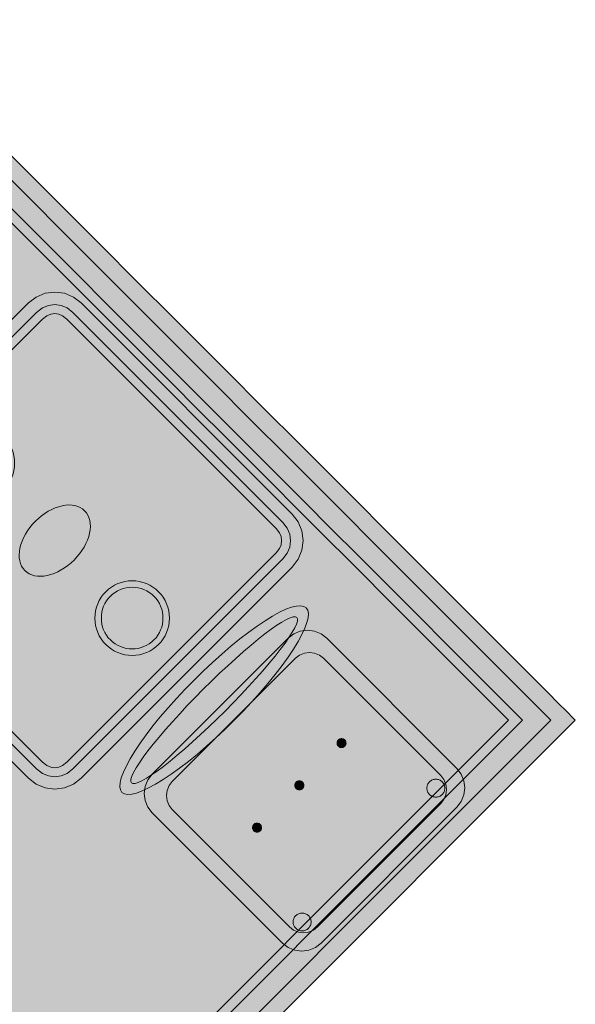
# Model space of a CAD drawing. Header units: metres. Extents: x 2172.2 to 2210.6, y 415.3 to 458.1.
# Tile 135 of 168: x 2186.2 to 2187.3, y 448 to 450. Entities that reach past the tile are written whole.
import ezdxf

# ---------------------------------------------------------------- set-up
doc = ezdxf.new("R2010")
doc.units = ezdxf.units.M
for name, color, linetype, lineweight in [('NC_N1_CHAIRS', 7, 'CONTINUOUS', 13), ('NC_N1_FLOOR_DECOR', 32, 'CONTINUOUS', 13), ('NC_N1_TABLES', 7, 'CONTINUOUS', 13)]:
    doc.layers.add(name, color=color, linetype=linetype, lineweight=lineweight)

# ---------------------------------------------------------------- blocks, each defined once
blk = doc.blocks.new('NC_N1_MIXED_FLOOR_BAY_05')
at = {"true_color": 0xeff0ee}
h = blk.add_hatch(color=256, dxfattribs=at)
h.dxf.hatch_style = 1
h.paths.add_polyline_path([(-4.0811, 15.9515), (-4.06, 15.9304), (-4.0516, 15.922), (-4.022, 15.8924), (-4.0136, 15.884), (-3.9738, 15.8442), (-3.9298, 15.8002), (-3.8668, 15.7372), (-3.8228, 15.6932), (-3.7206, 15.591), (-3.6766, 15.547), (-3.6136, 15.484), (-3.5696, 15.44), (-3.4674, 15.3378), (-3.4234, 15.2938), (-3.3604, 15.2308), (-3.3164, 15.1868), (-3.2143, 15.0847), (-3.1703, 15.0406), (-3.1073, 14.9776), (-3.0633, 14.9336), (-2.9611, 14.8315), (-2.9171, 14.7875), (-2.8541, 14.7245), (-2.8101, 14.6805), (-2.7421, 14.6125), (-2.7337, 14.6041), (-2.7041, 14.5745), (-2.6957, 14.5661), (-2.6746, 14.545), (-4.5979, 12.6217), (-6.0044, 14.0282)])
at = {"color": 0, "linetype": 'CONTINUOUS', "lineweight": -2, "true_color": 0xa5b2b8}
blk.add_lwpolyline([(-3.8228, 15.6932), (-3.7206, 15.591), (-3.6766, 15.547), (-3.6136, 15.484), (-3.5696, 15.44), (-3.4674, 15.3378), (-3.4234, 15.2938), (-3.3604, 15.2308), (-3.3164, 15.1868), (-3.2143, 15.0847), (-3.1703, 15.0406), (-3.1073, 14.9776), (-3.0633, 14.9336), (-2.9611, 14.8315), (-2.9171, 14.7875), (-2.8541, 14.7245), (-2.8101, 14.6805), (-2.7421, 14.6125), (-2.7337, 14.6041), (-2.7041, 14.5745), (-2.6957, 14.5661), (-2.6746, 14.545), (-4.5979, 12.6217)], dxfattribs=at)
at = {"color": 0, "linetype": 'CONTINUOUS', "lineweight": -2, "true_color": 0xa38246}
blk.add_lwpolyline([(-3.8475, 15.6684), (-3.7014, 15.5222), (-3.6383, 15.4592), (-3.5943, 15.4152), (-3.4922, 15.3131), (-3.4482, 15.2691), (-3.3852, 15.2061), (-3.3412, 15.1621), (-3.239, 15.0599), (-3.195, 15.0159), (-3.132, 14.9529), (-3.088, 14.9089), (-2.9858, 14.8067), (-2.8788, 14.6997), (-2.8348, 14.6557), (-2.7669, 14.5878), (-2.7584, 14.5793), (-2.7241, 14.545), (-4.5979, 12.6712)], dxfattribs=at)
at = {"color": 0, "linetype": 'CONTINUOUS', "lineweight": -2, "true_color": 0x778fa0}
blk.add_lwpolyline([(-3.8758, 15.6401), (-3.7296, 15.494), (-3.6666, 15.431), (-3.6226, 15.387), (-3.5205, 15.2848), (-3.4765, 15.2408), (-3.4135, 15.1778), (-3.3695, 15.1338), (-3.2673, 15.0316), (-3.2233, 14.9876), (-3.1603, 14.9246), (-3.1163, 14.8806), (-3.0141, 14.7784), (-2.9071, 14.6714), (-2.8631, 14.6274), (-2.7952, 14.5595), (-2.7867, 14.551), (-2.7807, 14.545), (-4.5979, 12.7277)], dxfattribs=at)
at = {"color": 0, "linetype": 'CONTINUOUS', "lineweight": -2, "true_color": 0xa38246}
blk.add_lwpolyline([(-4.0811, 15.8172), (-4.0808, 15.8168), (-4.041, 15.777), (-3.997, 15.733), (-3.9339, 15.67), (-3.8899, 15.626), (-3.7438, 15.4798), (-3.6808, 15.4168), (-3.6368, 15.3728), (-3.5346, 15.2706), (-3.4906, 15.2266), (-3.4276, 15.1636), (-3.3836, 15.1196), (-3.2814, 15.0175), (-3.2374, 14.9735), (-3.1744, 14.9105), (-3.1304, 14.8665), (-3.0283, 14.7643), (-2.9213, 14.6573), (-2.8773, 14.6133), (-2.8093, 14.5453), (-2.809, 14.545), (-4.5979, 12.756), (-5.8701, 14.0282)], close=True, dxfattribs=at)
blk = doc.blocks.new('NC_N1_DINING_TWO_SQUARE')
at = {"true_color": 0xf6f5ef}
h = blk.add_hatch(color=256, dxfattribs=at)
h.dxf.hatch_style = 1
h.paths.add_polyline_path([(0.3, -0.375), (-0.3, -0.375), (-0.3194, -0.3724), (-0.3375, -0.365), (-0.353, -0.353), (-0.365, -0.3375), (-0.3724, -0.3194), (-0.375, -0.3), (-0.375, 0.3), (-0.3724, 0.3194), (-0.365, 0.3375), (-0.353, 0.353), (-0.3375, 0.365), (-0.3194, 0.3724), (-0.3, 0.375), (0.3, 0.375), (0.3194, 0.3724), (0.3375, 0.365), (0.353, 0.353), (0.365, 0.3375), (0.3724, 0.3194), (0.375, 0.3), (0.375, -0.3), (0.3724, -0.3194), (0.365, -0.3375), (0.353, -0.353), (0.3375, -0.365), (0.3194, -0.3724)])
at = {"color": 0, "linetype": 'CONTINUOUS', "lineweight": -2, "true_color": 0x2d3540}
blk.add_lwpolyline([(0.3, -0.375), (-0.3, -0.375), (-0.3194, -0.3724), (-0.3375, -0.365), (-0.353, -0.353), (-0.365, -0.3375), (-0.3724, -0.3194), (-0.375, -0.3), (-0.375, 0.3), (-0.3724, 0.3194), (-0.365, 0.3375), (-0.353, 0.353), (-0.3375, 0.365), (-0.3194, 0.3724), (-0.3, 0.375), (0.3, 0.375), (0.3194, 0.3724), (0.3375, 0.365), (0.353, 0.353), (0.365, 0.3375), (0.3724, 0.3194), (0.375, 0.3), (0.375, -0.3), (0.3724, -0.3194), (0.365, -0.3375), (0.353, -0.353), (0.3375, -0.365), (0.3194, -0.3724)], close=True, dxfattribs=at)
at = {"color": 0, "linetype": 'CONTINUOUS', "lineweight": -2, "true_color": 0xa38246}
for points in [[(0.2984, -0.35), (-0.2984, -0.35), (-0.3129, -0.3481), (-0.3249, -0.3431), (-0.3352, -0.3352), (-0.3431, -0.3249), (-0.3481, -0.3129), (-0.35, -0.2984), (-0.35, 0.2984), (-0.3481, 0.3129), (-0.3431, 0.3249), (-0.3352, 0.3352), (-0.3249, 0.3431), (-0.3129, 0.3481), (-0.2984, 0.35), (0.2984, 0.35), (0.3129, 0.3481), (0.3249, 0.3431), (0.3352, 0.3352), (0.3431, 0.3249), (0.3481, 0.3129), (0.35, 0.2984), (0.35, -0.2984), (0.3481, -0.3129), (0.3431, -0.3249), (0.3352, -0.3352), (0.3249, -0.3431), (0.3129, -0.3481)], [(0.2972, -0.332), (-0.2972, -0.332), (-0.3082, -0.3306), (-0.3158, -0.3274), (-0.3224, -0.3224), (-0.3274, -0.3158), (-0.3306, -0.3082), (-0.332, -0.2972), (-0.332, 0.2972), (-0.3306, 0.3082), (-0.3274, 0.3158), (-0.3224, 0.3224), (-0.3158, 0.3274), (-0.3082, 0.3306), (-0.2972, 0.332), (0.2972, 0.332), (0.3082, 0.3306), (0.3158, 0.3274), (0.3224, 0.3224), (0.3274, 0.3158), (0.3306, 0.3082), (0.332, 0.2972), (0.332, -0.2972), (0.3306, -0.3082), (0.3274, -0.3158), (0.3224, -0.3224), (0.3158, -0.3274), (0.3082, -0.3306)], [(0.062, 0.22), (0.0617, 0.2139), (0.0608, 0.2079), (0.0593, 0.202), (0.0573, 0.1963), (0.0547, 0.1908), (0.0516, 0.1856), (0.0479, 0.1807), (0.0438, 0.1762), (0.0393, 0.1721), (0.0344, 0.1684), (0.0292, 0.1653), (0.0237, 0.1627), (0.018, 0.1607), (0.0121, 0.1592), (0.0061, 0.1583), (0, 0.158), (-0.0061, 0.1583), (-0.0121, 0.1592), (-0.018, 0.1607), (-0.0237, 0.1627), (-0.0292, 0.1653), (-0.0344, 0.1684), (-0.0393, 0.1721), (-0.0438, 0.1762), (-0.0479, 0.1807), (-0.0516, 0.1856), (-0.0547, 0.1908), (-0.0573, 0.1963), (-0.0593, 0.202), (-0.0608, 0.2079), (-0.0617, 0.2139), (-0.062, 0.22), (-0.0617, 0.2261), (-0.0608, 0.2321), (-0.0593, 0.238), (-0.0573, 0.2437), (-0.0547, 0.2492), (-0.0516, 0.2544), (-0.0479, 0.2593), (-0.0438, 0.2638), (-0.0393, 0.2679), (-0.0344, 0.2716), (-0.0292, 0.2747), (-0.0237, 0.2773), (-0.018, 0.2793), (-0.0121, 0.2808), (-0.0061, 0.2817), (0, 0.282), (0.0061, 0.2817), (0.0121, 0.2808), (0.018, 0.2793), (0.0237, 0.2773), (0.0292, 0.2747), (0.0344, 0.2716), (0.0393, 0.2679), (0.0438, 0.2638), (0.0479, 0.2593), (0.0516, 0.2544), (0.0547, 0.2492), (0.0573, 0.2437), (0.0593, 0.238), (0.0608, 0.2321), (0.0617, 0.2261)], [(0.085, 0), (0.0846, 0.0054), (0.0834, 0.0107), (0.0813, 0.016), (0.0785, 0.021), (0.075, 0.0259), (0.0707, 0.0306), (0.0657, 0.0349), (0.0601, 0.0389), (0.0539, 0.0425), (0.0472, 0.0457), (0.0401, 0.0485), (0.0325, 0.0508), (0.0247, 0.0526), (0.0166, 0.0539), (0.0083, 0.0547), (0, 0.055), (-0.0083, 0.0547), (-0.0166, 0.0539), (-0.0247, 0.0526), (-0.0325, 0.0508), (-0.0401, 0.0485), (-0.0472, 0.0457), (-0.0539, 0.0425), (-0.0601, 0.0389), (-0.0657, 0.0349), (-0.0707, 0.0306), (-0.075, 0.0259), (-0.0785, 0.021), (-0.0813, 0.016), (-0.0834, 0.0107), (-0.0846, 0.0054), (-0.085, 0), (-0.0846, -0.0054), (-0.0834, -0.0107), (-0.0813, -0.016), (-0.0785, -0.021), (-0.075, -0.0259), (-0.0707, -0.0306), (-0.0657, -0.0349), (-0.0601, -0.0389), (-0.0539, -0.0425), (-0.0472, -0.0457), (-0.0401, -0.0485), (-0.0325, -0.0508), (-0.0247, -0.0526), (-0.0166, -0.0539), (-0.0083, -0.0547), (0, -0.055), (0.0083, -0.0547), (0.0166, -0.0539), (0.0247, -0.0526), (0.0325, -0.0508), (0.0401, -0.0485), (0.0472, -0.0457), (0.0539, -0.0425), (0.0601, -0.0389), (0.0657, -0.0349), (0.0707, -0.0306), (0.075, -0.0259), (0.0785, -0.021), (0.0813, -0.016), (0.0834, -0.0107), (0.0846, -0.0054)], [(0.062, -0.22), (0.0617, -0.2261), (0.0608, -0.2321), (0.0593, -0.238), (0.0573, -0.2437), (0.0547, -0.2492), (0.0516, -0.2544), (0.0479, -0.2593), (0.0438, -0.2638), (0.0393, -0.2679), (0.0344, -0.2716), (0.0292, -0.2747), (0.0237, -0.2773), (0.018, -0.2793), (0.0121, -0.2808), (0.0061, -0.2817), (0, -0.282), (-0.0061, -0.2817), (-0.0121, -0.2808), (-0.018, -0.2793), (-0.0237, -0.2773), (-0.0292, -0.2747), (-0.0344, -0.2716), (-0.0393, -0.2679), (-0.0438, -0.2638), (-0.0479, -0.2593), (-0.0516, -0.2544), (-0.0547, -0.2492), (-0.0573, -0.2437), (-0.0593, -0.238), (-0.0608, -0.2321), (-0.0617, -0.2261), (-0.062, -0.22), (-0.0617, -0.2139), (-0.0608, -0.2079), (-0.0593, -0.202), (-0.0573, -0.1963), (-0.0547, -0.1908), (-0.0516, -0.1856), (-0.0479, -0.1807), (-0.0438, -0.1762), (-0.0393, -0.1721), (-0.0344, -0.1684), (-0.0292, -0.1653), (-0.0237, -0.1627), (-0.018, -0.1607), (-0.0121, -0.1592), (-0.0061, -0.1583), (0, -0.158), (0.0061, -0.1583), (0.0121, -0.1592), (0.018, -0.1607), (0.0237, -0.1627), (0.0292, -0.1653), (0.0344, -0.1684), (0.0393, -0.1721), (0.0438, -0.1762), (0.0479, -0.1807), (0.0516, -0.1856), (0.0547, -0.1908), (0.0573, -0.1963), (0.0593, -0.202), (0.0608, -0.2079), (0.0617, -0.2139)]]:
    blk.add_lwpolyline(points, close=True, dxfattribs=at)
at = {"color": 0, "linetype": 'CONTINUOUS', "lineweight": -2, "true_color": 0x89939a}
for points in [[(0.075, 0.22), (0.0746, 0.2126), (0.0736, 0.2054), (0.0718, 0.1982), (0.0693, 0.1913), (0.0661, 0.1846), (0.0624, 0.1783), (0.058, 0.1724), (0.053, 0.167), (0.0476, 0.162), (0.0417, 0.1576), (0.0354, 0.1539), (0.0287, 0.1507), (0.0218, 0.1482), (0.0146, 0.1464), (0.0074, 0.1454), (0, 0.145), (-0.0074, 0.1454), (-0.0146, 0.1464), (-0.0218, 0.1482), (-0.0287, 0.1507), (-0.0354, 0.1539), (-0.0417, 0.1576), (-0.0476, 0.162), (-0.053, 0.167), (-0.058, 0.1724), (-0.0624, 0.1783), (-0.0661, 0.1846), (-0.0693, 0.1913), (-0.0718, 0.1982), (-0.0736, 0.2054), (-0.0746, 0.2126), (-0.075, 0.22), (-0.0746, 0.2274), (-0.0736, 0.2346), (-0.0718, 0.2418), (-0.0693, 0.2487), (-0.0661, 0.2554), (-0.0624, 0.2617), (-0.058, 0.2676), (-0.053, 0.273), (-0.0476, 0.278), (-0.0417, 0.2824), (-0.0354, 0.2861), (-0.0287, 0.2893), (-0.0218, 0.2918), (-0.0146, 0.2936), (-0.0074, 0.2946), (0, 0.295), (0.0074, 0.2946), (0.0146, 0.2936), (0.0218, 0.2918), (0.0287, 0.2893), (0.0354, 0.2861), (0.0417, 0.2824), (0.0476, 0.278), (0.053, 0.273), (0.058, 0.2676), (0.0624, 0.2617), (0.0661, 0.2554), (0.0693, 0.2487), (0.0718, 0.2418), (0.0736, 0.2346), (0.0746, 0.2274)], [(0.075, -0.22), (0.0746, -0.2274), (0.0736, -0.2346), (0.0718, -0.2418), (0.0693, -0.2487), (0.0661, -0.2554), (0.0624, -0.2617), (0.058, -0.2676), (0.053, -0.273), (0.0476, -0.278), (0.0417, -0.2824), (0.0354, -0.2861), (0.0287, -0.2893), (0.0218, -0.2918), (0.0146, -0.2936), (0.0074, -0.2946), (0, -0.295), (-0.0074, -0.2946), (-0.0146, -0.2936), (-0.0218, -0.2918), (-0.0287, -0.2893), (-0.0354, -0.2861), (-0.0417, -0.2824), (-0.0476, -0.278), (-0.053, -0.273), (-0.058, -0.2676), (-0.0624, -0.2617), (-0.0661, -0.2554), (-0.0693, -0.2487), (-0.0718, -0.2418), (-0.0736, -0.2346), (-0.0746, -0.2274), (-0.075, -0.22), (-0.0746, -0.2126), (-0.0736, -0.2054), (-0.0718, -0.1982), (-0.0693, -0.1913), (-0.0661, -0.1846), (-0.0624, -0.1783), (-0.058, -0.1724), (-0.053, -0.167), (-0.0476, -0.162), (-0.0417, -0.1576), (-0.0354, -0.1539), (-0.0287, -0.1507), (-0.0218, -0.1482), (-0.0146, -0.1464), (-0.0074, -0.1454), (0, -0.145), (0.0074, -0.1454), (0.0146, -0.1464), (0.0218, -0.1482), (0.0287, -0.1507), (0.0354, -0.1539), (0.0417, -0.1576), (0.0476, -0.162), (0.053, -0.167), (0.058, -0.1724), (0.0624, -0.1783), (0.0661, -0.1846), (0.0693, -0.1913), (0.0718, -0.1982), (0.0736, -0.2054), (0.0746, -0.2126)]]:
    blk.add_lwpolyline(points, close=True, dxfattribs=at)
blk = doc.blocks.new('NC_N1_CHAIR_OLIVE')
at = {"true_color": 0xf6f5ef}
h = blk.add_hatch(color=256, dxfattribs=at)
h.dxf.hatch_style = 1
h.paths.add_polyline_path([(0.262, 0.222), (0.2607, 0.2276), (0.257, 0.2331), (0.2507, 0.2385), (0.2421, 0.2438), (0.2311, 0.2489), (0.2178, 0.2537), (0.2025, 0.2582), (0.1853, 0.2623), (0.1662, 0.2661), (0.1456, 0.2694), (0.1235, 0.2723), (0.1003, 0.2747), (0.0761, 0.2765), (0.0511, 0.2779), (0.0257, 0.2787), (0, 0.279), (-0.0257, 0.2787), (-0.0511, 0.2779), (-0.0761, 0.2765), (-0.1003, 0.2747), (-0.1235, 0.2723), (-0.1456, 0.2694), (-0.1662, 0.2661), (-0.1853, 0.2623), (-0.2025, 0.2582), (-0.2178, 0.2537), (-0.2311, 0.2489), (-0.2421, 0.2438), (-0.2507, 0.2385), (-0.257, 0.2331), (-0.2607, 0.2276), (-0.262, 0.222), (-0.2607, 0.2164), (-0.257, 0.2109), (-0.2507, 0.2055), (-0.2421, 0.2002), (-0.2311, 0.1951), (-0.2178, 0.1903), (-0.2025, 0.1858), (-0.1853, 0.1817), (-0.1662, 0.1779), (-0.1456, 0.1746), (-0.1235, 0.1717), (-0.1003, 0.1693), (-0.0761, 0.1675), (-0.0511, 0.1661), (-0.0257, 0.1653), (0, 0.165), (0.0257, 0.1653), (0.0511, 0.1661), (0.0761, 0.1675), (0.1003, 0.1693), (0.1235, 0.1717), (0.1456, 0.1746), (0.1662, 0.1779), (0.1853, 0.1817), (0.2025, 0.1858), (0.2178, 0.1903), (0.2311, 0.1951), (0.2421, 0.2002), (0.2507, 0.2055), (0.257, 0.2109), (0.2607, 0.2164)])
at = {"true_color": 0x778fa0}
h = blk.add_hatch(color=256, dxfattribs=at)
h.dxf.hatch_style = 1
h.paths.add_polyline_path([(0.193, -0.275), (-0.193, -0.275), (-0.2072, -0.2731), (-0.2205, -0.2676), (-0.2319, -0.2589), (-0.2406, -0.2475), (-0.2461, -0.2342), (-0.248, -0.22), (-0.248, 0.15), (-0.2461, 0.1642), (-0.2406, 0.1775), (-0.2319, 0.1889), (-0.2205, 0.1976), (-0.2072, 0.2031), (-0.193, 0.205), (0.193, 0.205), (0.2072, 0.2031), (0.2205, 0.1976), (0.2319, 0.1889), (0.2406, 0.1775), (0.2461, 0.1642), (0.248, 0.15), (0.248, -0.22), (0.2461, -0.2342), (0.2406, -0.2475), (0.2319, -0.2589), (0.2205, -0.2676), (0.2072, -0.2731)])
at = {"true_color": 0xa38246}
h = blk.add_hatch(color=256, dxfattribs=at)
h.dxf.hatch_style = 1
h.paths.add_polyline_path([(-0.111, -0.02), (-0.111, -0.0209), (-0.1112, -0.0218), (-0.1114, -0.0226), (-0.1117, -0.0234), (-0.1121, -0.0242), (-0.1125, -0.025), (-0.113, -0.0257), (-0.1136, -0.0264), (-0.1143, -0.027), (-0.115, -0.0275), (-0.1158, -0.0279), (-0.1166, -0.0283), (-0.1174, -0.0286), (-0.1182, -0.0288), (-0.1191, -0.029), (-0.12, -0.029), (-0.1209, -0.029), (-0.1218, -0.0288), (-0.1226, -0.0286), (-0.1234, -0.0283), (-0.1242, -0.0279), (-0.125, -0.0275), (-0.1257, -0.027), (-0.1264, -0.0264), (-0.127, -0.0257), (-0.1275, -0.025), (-0.1279, -0.0242), (-0.1283, -0.0234), (-0.1286, -0.0226), (-0.1288, -0.0218), (-0.129, -0.0209), (-0.129, -0.02), (-0.129, -0.0191), (-0.1288, -0.0182), (-0.1286, -0.0174), (-0.1283, -0.0166), (-0.1279, -0.0158), (-0.1275, -0.015), (-0.127, -0.0143), (-0.1264, -0.0136), (-0.1257, -0.013), (-0.125, -0.0125), (-0.1242, -0.0121), (-0.1234, -0.0117), (-0.1226, -0.0114), (-0.1218, -0.0112), (-0.1209, -0.011), (-0.12, -0.011), (-0.1191, -0.011), (-0.1182, -0.0112), (-0.1174, -0.0114), (-0.1166, -0.0117), (-0.1158, -0.0121), (-0.115, -0.0125), (-0.1143, -0.013), (-0.1136, -0.0136), (-0.113, -0.0143), (-0.1125, -0.015), (-0.1121, -0.0158), (-0.1117, -0.0166), (-0.1114, -0.0174), (-0.1112, -0.0182), (-0.111, -0.0191)])
h = blk.add_hatch(color=256, dxfattribs=at)
h.dxf.hatch_style = 1
h.paths.add_polyline_path([(0.009, -0.02), (0.009, -0.0209), (0.0088, -0.0218), (0.0086, -0.0226), (0.0083, -0.0234), (0.0079, -0.0242), (0.0075, -0.025), (0.007, -0.0257), (0.0064, -0.0264), (0.0057, -0.027), (0.005, -0.0275), (0.0042, -0.0279), (0.0034, -0.0283), (0.0026, -0.0286), (0.0018, -0.0288), (0.0009, -0.029), (0, -0.029), (-0.0009, -0.029), (-0.0018, -0.0288), (-0.0026, -0.0286), (-0.0034, -0.0283), (-0.0042, -0.0279), (-0.005, -0.0275), (-0.0057, -0.027), (-0.0064, -0.0264), (-0.007, -0.0257), (-0.0075, -0.025), (-0.0079, -0.0242), (-0.0083, -0.0234), (-0.0086, -0.0226), (-0.0088, -0.0218), (-0.009, -0.0209), (-0.009, -0.02), (-0.009, -0.0191), (-0.0088, -0.0182), (-0.0086, -0.0174), (-0.0083, -0.0166), (-0.0079, -0.0158), (-0.0075, -0.015), (-0.007, -0.0143), (-0.0064, -0.0136), (-0.0057, -0.013), (-0.005, -0.0125), (-0.0042, -0.0121), (-0.0034, -0.0117), (-0.0026, -0.0114), (-0.0018, -0.0112), (-0.0009, -0.011), (0, -0.011), (0.0009, -0.011), (0.0018, -0.0112), (0.0026, -0.0114), (0.0034, -0.0117), (0.0042, -0.0121), (0.005, -0.0125), (0.0057, -0.013), (0.0064, -0.0136), (0.007, -0.0143), (0.0075, -0.015), (0.0079, -0.0158), (0.0083, -0.0166), (0.0086, -0.0174), (0.0088, -0.0182), (0.009, -0.0191)])
h = blk.add_hatch(color=256, dxfattribs=at)
h.dxf.hatch_style = 1
h.paths.add_polyline_path([(0.129, -0.02), (0.129, -0.0209), (0.1288, -0.0218), (0.1286, -0.0226), (0.1283, -0.0234), (0.1279, -0.0242), (0.1275, -0.025), (0.127, -0.0257), (0.1264, -0.0264), (0.1257, -0.027), (0.125, -0.0275), (0.1242, -0.0279), (0.1234, -0.0283), (0.1226, -0.0286), (0.1218, -0.0288), (0.1209, -0.029), (0.12, -0.029), (0.1191, -0.029), (0.1182, -0.0288), (0.1174, -0.0286), (0.1166, -0.0283), (0.1158, -0.0279), (0.115, -0.0275), (0.1143, -0.027), (0.1136, -0.0264), (0.113, -0.0257), (0.1125, -0.025), (0.1121, -0.0242), (0.1117, -0.0234), (0.1114, -0.0226), (0.1112, -0.0218), (0.111, -0.0209), (0.111, -0.02), (0.111, -0.0191), (0.1112, -0.0182), (0.1114, -0.0174), (0.1117, -0.0166), (0.1121, -0.0158), (0.1125, -0.015), (0.113, -0.0143), (0.1136, -0.0136), (0.1143, -0.013), (0.115, -0.0125), (0.1158, -0.0121), (0.1166, -0.0117), (0.1174, -0.0114), (0.1182, -0.0112), (0.1191, -0.011), (0.12, -0.011), (0.1209, -0.011), (0.1218, -0.0112), (0.1226, -0.0114), (0.1234, -0.0117), (0.1242, -0.0121), (0.125, -0.0125), (0.1257, -0.013), (0.1264, -0.0136), (0.127, -0.0143), (0.1275, -0.015), (0.1279, -0.0158), (0.1283, -0.0166), (0.1286, -0.0174), (0.1288, -0.0182), (0.129, -0.0191)])
h = blk.add_hatch(color=256, dxfattribs=at)
h.dxf.hatch_style = 1
h.paths.add_polyline_path([(-0.172, -0.218), (-0.1721, -0.2198), (-0.1723, -0.2215), (-0.1728, -0.2232), (-0.1734, -0.2249), (-0.1741, -0.2265), (-0.175, -0.228), (-0.1761, -0.2294), (-0.1773, -0.2307), (-0.1786, -0.2319), (-0.18, -0.233), (-0.1815, -0.2339), (-0.1831, -0.2346), (-0.1848, -0.2352), (-0.1865, -0.2357), (-0.1882, -0.2359), (-0.19, -0.236), (-0.1918, -0.2359), (-0.1935, -0.2357), (-0.1952, -0.2352), (-0.1969, -0.2346), (-0.1985, -0.2339), (-0.2, -0.233), (-0.2014, -0.2319), (-0.2027, -0.2307), (-0.2039, -0.2294), (-0.205, -0.228), (-0.2059, -0.2265), (-0.2066, -0.2249), (-0.2072, -0.2232), (-0.2077, -0.2215), (-0.2079, -0.2198), (-0.208, -0.218), (-0.2079, -0.2162), (-0.2077, -0.2145), (-0.2072, -0.2128), (-0.2066, -0.2111), (-0.2059, -0.2095), (-0.205, -0.208), (-0.2039, -0.2066), (-0.2027, -0.2053), (-0.2014, -0.2041), (-0.2, -0.203), (-0.1985, -0.2021), (-0.1969, -0.2014), (-0.1952, -0.2008), (-0.1935, -0.2003), (-0.1918, -0.2001), (-0.19, -0.2), (-0.1882, -0.2001), (-0.1865, -0.2003), (-0.1848, -0.2008), (-0.1831, -0.2014), (-0.1815, -0.2021), (-0.18, -0.203), (-0.1786, -0.2041), (-0.1773, -0.2053), (-0.1761, -0.2066), (-0.175, -0.208), (-0.1741, -0.2095), (-0.1734, -0.2111), (-0.1728, -0.2128), (-0.1723, -0.2145), (-0.1721, -0.2162)])
h = blk.add_hatch(color=256, dxfattribs=at)
h.dxf.hatch_style = 1
h.paths.add_polyline_path([(0.208, -0.218), (0.2079, -0.2198), (0.2077, -0.2215), (0.2072, -0.2232), (0.2066, -0.2249), (0.2059, -0.2265), (0.205, -0.228), (0.2039, -0.2294), (0.2027, -0.2307), (0.2014, -0.2319), (0.2, -0.233), (0.1985, -0.2339), (0.1969, -0.2346), (0.1952, -0.2352), (0.1935, -0.2357), (0.1918, -0.2359), (0.19, -0.236), (0.1882, -0.2359), (0.1865, -0.2357), (0.1848, -0.2352), (0.1831, -0.2346), (0.1815, -0.2339), (0.18, -0.233), (0.1786, -0.2319), (0.1773, -0.2307), (0.1761, -0.2294), (0.175, -0.228), (0.1741, -0.2265), (0.1734, -0.2249), (0.1728, -0.2232), (0.1723, -0.2215), (0.1721, -0.2198), (0.172, -0.218), (0.1721, -0.2162), (0.1723, -0.2145), (0.1728, -0.2128), (0.1734, -0.2111), (0.1741, -0.2095), (0.175, -0.208), (0.1761, -0.2066), (0.1773, -0.2053), (0.1786, -0.2041), (0.18, -0.203), (0.1815, -0.2021), (0.1831, -0.2014), (0.1848, -0.2008), (0.1865, -0.2003), (0.1882, -0.2001), (0.19, -0.2), (0.1918, -0.2001), (0.1935, -0.2003), (0.1952, -0.2008), (0.1969, -0.2014), (0.1985, -0.2021), (0.2, -0.203), (0.2014, -0.2041), (0.2027, -0.2053), (0.2039, -0.2066), (0.205, -0.208), (0.2059, -0.2095), (0.2066, -0.2111), (0.2072, -0.2128), (0.2077, -0.2145), (0.2079, -0.2162)])
at = {"color": 0, "linetype": 'CONTINUOUS', "lineweight": -2, "true_color": 0x2d3540}
for points in [[(0.262, 0.222), (0.2607, 0.2276), (0.257, 0.2331), (0.2507, 0.2385), (0.2421, 0.2438), (0.2311, 0.2489), (0.2178, 0.2537), (0.2025, 0.2582), (0.1853, 0.2623), (0.1662, 0.2661), (0.1456, 0.2694), (0.1235, 0.2723), (0.1003, 0.2747), (0.0761, 0.2765), (0.0511, 0.2779), (0.0257, 0.2787), (0, 0.279), (-0.0257, 0.2787), (-0.0511, 0.2779), (-0.0761, 0.2765), (-0.1003, 0.2747), (-0.1235, 0.2723), (-0.1456, 0.2694), (-0.1662, 0.2661), (-0.1853, 0.2623), (-0.2025, 0.2582), (-0.2178, 0.2537), (-0.2311, 0.2489), (-0.2421, 0.2438), (-0.2507, 0.2385), (-0.257, 0.2331), (-0.2607, 0.2276), (-0.262, 0.222), (-0.2607, 0.2164), (-0.257, 0.2109), (-0.2507, 0.2055), (-0.2421, 0.2002), (-0.2311, 0.1951), (-0.2178, 0.1903), (-0.2025, 0.1858), (-0.1853, 0.1817), (-0.1662, 0.1779), (-0.1456, 0.1746), (-0.1235, 0.1717), (-0.1003, 0.1693), (-0.0761, 0.1675), (-0.0511, 0.1661), (-0.0257, 0.1653), (0, 0.165), (0.0257, 0.1653), (0.0511, 0.1661), (0.0761, 0.1675), (0.1003, 0.1693), (0.1235, 0.1717), (0.1456, 0.1746), (0.1662, 0.1779), (0.1853, 0.1817), (0.2025, 0.1858), (0.2178, 0.1903), (0.2311, 0.1951), (0.2421, 0.2002), (0.2507, 0.2055), (0.257, 0.2109), (0.2607, 0.2164)], [(0.193, -0.275), (-0.193, -0.275), (-0.2072, -0.2731), (-0.2205, -0.2676), (-0.2319, -0.2589), (-0.2406, -0.2475), (-0.2461, -0.2342), (-0.248, -0.22), (-0.248, 0.15), (-0.2461, 0.1642), (-0.2406, 0.1775), (-0.2319, 0.1889), (-0.2205, 0.1976), (-0.2072, 0.2031), (-0.193, 0.205), (0.193, 0.205), (0.2072, 0.2031), (0.2205, 0.1976), (0.2319, 0.1889), (0.2406, 0.1775), (0.2461, 0.1642), (0.248, 0.15), (0.248, -0.22), (0.2461, -0.2342), (0.2406, -0.2475), (0.2319, -0.2589), (0.2205, -0.2676), (0.2072, -0.2731)]]:
    blk.add_lwpolyline(points, close=True, dxfattribs=at)
at = {"color": 0, "linetype": 'CONTINUOUS', "lineweight": -2, "true_color": 0xa38246}
for points in [[(0.235, 0.222), (0.2339, 0.225), (0.2305, 0.228), (0.2249, 0.231), (0.2171, 0.2339), (0.2073, 0.2366), (0.1954, 0.2392), (0.1817, 0.2417), (0.1662, 0.2439), (0.1491, 0.246), (0.1306, 0.2478), (0.1108, 0.2493), (0.0899, 0.2506), (0.0682, 0.2517), (0.0458, 0.2524), (0.023, 0.2529), (0, 0.253), (-0.023, 0.2529), (-0.0458, 0.2524), (-0.0682, 0.2517), (-0.0899, 0.2506), (-0.1108, 0.2493), (-0.1306, 0.2478), (-0.1491, 0.246), (-0.1662, 0.2439), (-0.1817, 0.2417), (-0.1954, 0.2392), (-0.2073, 0.2366), (-0.2171, 0.2339), (-0.2249, 0.231), (-0.2305, 0.228), (-0.2339, 0.225), (-0.235, 0.222), (-0.2339, 0.219), (-0.2305, 0.216), (-0.2249, 0.213), (-0.2171, 0.2101), (-0.2073, 0.2074), (-0.1954, 0.2048), (-0.1817, 0.2023), (-0.1662, 0.2001), (-0.1491, 0.198), (-0.1306, 0.1962), (-0.1108, 0.1947), (-0.0899, 0.1934), (-0.0682, 0.1923), (-0.0458, 0.1916), (-0.023, 0.1911), (0, 0.191), (0.023, 0.1911), (0.0458, 0.1916), (0.0682, 0.1923), (0.0899, 0.1934), (0.1108, 0.1947), (0.1306, 0.1962), (0.1491, 0.198), (0.1662, 0.2001), (0.1817, 0.2023), (0.1954, 0.2048), (0.2073, 0.2074), (0.2171, 0.2101), (0.2249, 0.213), (0.2305, 0.216), (0.2339, 0.219)], [(0.175, -0.247), (-0.175, -0.247), (-0.1854, -0.2456), (-0.195, -0.2416), (-0.2033, -0.2353), (-0.2096, -0.227), (-0.2136, -0.2174), (-0.215, -0.207), (-0.215, 0.126), (-0.2136, 0.1364), (-0.2096, 0.146), (-0.2033, 0.1543), (-0.195, 0.1606), (-0.1854, 0.1646), (-0.175, 0.166), (0.175, 0.166), (0.1854, 0.1646), (0.195, 0.1606), (0.2033, 0.1543), (0.2096, 0.146), (0.2136, 0.1364), (0.215, 0.126), (0.215, -0.207), (0.2136, -0.2174), (0.2096, -0.227), (0.2033, -0.2353), (0.195, -0.2416), (0.1854, -0.2456)]]:
    blk.add_lwpolyline(points, close=True, dxfattribs=at)
at = {"color": 0, "linetype": 'CONTINUOUS', "lineweight": -2}
for points in [[(-0.111, -0.02), (-0.111, -0.0209), (-0.1112, -0.0218), (-0.1114, -0.0226), (-0.1117, -0.0234), (-0.1121, -0.0242), (-0.1125, -0.025), (-0.113, -0.0257), (-0.1136, -0.0264), (-0.1143, -0.027), (-0.115, -0.0275), (-0.1158, -0.0279), (-0.1166, -0.0283), (-0.1174, -0.0286), (-0.1182, -0.0288), (-0.1191, -0.029), (-0.12, -0.029), (-0.1209, -0.029), (-0.1218, -0.0288), (-0.1226, -0.0286), (-0.1234, -0.0283), (-0.1242, -0.0279), (-0.125, -0.0275), (-0.1257, -0.027), (-0.1264, -0.0264), (-0.127, -0.0257), (-0.1275, -0.025), (-0.1279, -0.0242), (-0.1283, -0.0234), (-0.1286, -0.0226), (-0.1288, -0.0218), (-0.129, -0.0209), (-0.129, -0.02), (-0.129, -0.0191), (-0.1288, -0.0182), (-0.1286, -0.0174), (-0.1283, -0.0166), (-0.1279, -0.0158), (-0.1275, -0.015), (-0.127, -0.0143), (-0.1264, -0.0136), (-0.1257, -0.013), (-0.125, -0.0125), (-0.1242, -0.0121), (-0.1234, -0.0117), (-0.1226, -0.0114), (-0.1218, -0.0112), (-0.1209, -0.011), (-0.12, -0.011), (-0.1191, -0.011), (-0.1182, -0.0112), (-0.1174, -0.0114), (-0.1166, -0.0117), (-0.1158, -0.0121), (-0.115, -0.0125), (-0.1143, -0.013), (-0.1136, -0.0136), (-0.113, -0.0143), (-0.1125, -0.015), (-0.1121, -0.0158), (-0.1117, -0.0166), (-0.1114, -0.0174), (-0.1112, -0.0182), (-0.111, -0.0191)], [(0.009, -0.02), (0.009, -0.0209), (0.0088, -0.0218), (0.0086, -0.0226), (0.0083, -0.0234), (0.0079, -0.0242), (0.0075, -0.025), (0.007, -0.0257), (0.0064, -0.0264), (0.0057, -0.027), (0.005, -0.0275), (0.0042, -0.0279), (0.0034, -0.0283), (0.0026, -0.0286), (0.0018, -0.0288), (0.0009, -0.029), (0, -0.029), (-0.0009, -0.029), (-0.0018, -0.0288), (-0.0026, -0.0286), (-0.0034, -0.0283), (-0.0042, -0.0279), (-0.005, -0.0275), (-0.0057, -0.027), (-0.0064, -0.0264), (-0.007, -0.0257), (-0.0075, -0.025), (-0.0079, -0.0242), (-0.0083, -0.0234), (-0.0086, -0.0226), (-0.0088, -0.0218), (-0.009, -0.0209), (-0.009, -0.02), (-0.009, -0.0191), (-0.0088, -0.0182), (-0.0086, -0.0174), (-0.0083, -0.0166), (-0.0079, -0.0158), (-0.0075, -0.015), (-0.007, -0.0143), (-0.0064, -0.0136), (-0.0057, -0.013), (-0.005, -0.0125), (-0.0042, -0.0121), (-0.0034, -0.0117), (-0.0026, -0.0114), (-0.0018, -0.0112), (-0.0009, -0.011), (0, -0.011), (0.0009, -0.011), (0.0018, -0.0112), (0.0026, -0.0114), (0.0034, -0.0117), (0.0042, -0.0121), (0.005, -0.0125), (0.0057, -0.013), (0.0064, -0.0136), (0.007, -0.0143), (0.0075, -0.015), (0.0079, -0.0158), (0.0083, -0.0166), (0.0086, -0.0174), (0.0088, -0.0182), (0.009, -0.0191)], [(0.129, -0.02), (0.129, -0.0209), (0.1288, -0.0218), (0.1286, -0.0226), (0.1283, -0.0234), (0.1279, -0.0242), (0.1275, -0.025), (0.127, -0.0257), (0.1264, -0.0264), (0.1257, -0.027), (0.125, -0.0275), (0.1242, -0.0279), (0.1234, -0.0283), (0.1226, -0.0286), (0.1218, -0.0288), (0.1209, -0.029), (0.12, -0.029), (0.1191, -0.029), (0.1182, -0.0288), (0.1174, -0.0286), (0.1166, -0.0283), (0.1158, -0.0279), (0.115, -0.0275), (0.1143, -0.027), (0.1136, -0.0264), (0.113, -0.0257), (0.1125, -0.025), (0.1121, -0.0242), (0.1117, -0.0234), (0.1114, -0.0226), (0.1112, -0.0218), (0.111, -0.0209), (0.111, -0.02), (0.111, -0.0191), (0.1112, -0.0182), (0.1114, -0.0174), (0.1117, -0.0166), (0.1121, -0.0158), (0.1125, -0.015), (0.113, -0.0143), (0.1136, -0.0136), (0.1143, -0.013), (0.115, -0.0125), (0.1158, -0.0121), (0.1166, -0.0117), (0.1174, -0.0114), (0.1182, -0.0112), (0.1191, -0.011), (0.12, -0.011), (0.1209, -0.011), (0.1218, -0.0112), (0.1226, -0.0114), (0.1234, -0.0117), (0.1242, -0.0121), (0.125, -0.0125), (0.1257, -0.013), (0.1264, -0.0136), (0.127, -0.0143), (0.1275, -0.015), (0.1279, -0.0158), (0.1283, -0.0166), (0.1286, -0.0174), (0.1288, -0.0182), (0.129, -0.0191)], [(-0.172, -0.218), (-0.1721, -0.2198), (-0.1723, -0.2215), (-0.1728, -0.2232), (-0.1734, -0.2249), (-0.1741, -0.2265), (-0.175, -0.228), (-0.1761, -0.2294), (-0.1773, -0.2307), (-0.1786, -0.2319), (-0.18, -0.233), (-0.1815, -0.2339), (-0.1831, -0.2346), (-0.1848, -0.2352), (-0.1865, -0.2357), (-0.1882, -0.2359), (-0.19, -0.236), (-0.1918, -0.2359), (-0.1935, -0.2357), (-0.1952, -0.2352), (-0.1969, -0.2346), (-0.1985, -0.2339), (-0.2, -0.233), (-0.2014, -0.2319), (-0.2027, -0.2307), (-0.2039, -0.2294), (-0.205, -0.228), (-0.2059, -0.2265), (-0.2066, -0.2249), (-0.2072, -0.2232), (-0.2077, -0.2215), (-0.2079, -0.2198), (-0.208, -0.218), (-0.2079, -0.2162), (-0.2077, -0.2145), (-0.2072, -0.2128), (-0.2066, -0.2111), (-0.2059, -0.2095), (-0.205, -0.208), (-0.2039, -0.2066), (-0.2027, -0.2053), (-0.2014, -0.2041), (-0.2, -0.203), (-0.1985, -0.2021), (-0.1969, -0.2014), (-0.1952, -0.2008), (-0.1935, -0.2003), (-0.1918, -0.2001), (-0.19, -0.2), (-0.1882, -0.2001), (-0.1865, -0.2003), (-0.1848, -0.2008), (-0.1831, -0.2014), (-0.1815, -0.2021), (-0.18, -0.203), (-0.1786, -0.2041), (-0.1773, -0.2053), (-0.1761, -0.2066), (-0.175, -0.208), (-0.1741, -0.2095), (-0.1734, -0.2111), (-0.1728, -0.2128), (-0.1723, -0.2145), (-0.1721, -0.2162)], [(0.208, -0.218), (0.2079, -0.2198), (0.2077, -0.2215), (0.2072, -0.2232), (0.2066, -0.2249), (0.2059, -0.2265), (0.205, -0.228), (0.2039, -0.2294), (0.2027, -0.2307), (0.2014, -0.2319), (0.2, -0.233), (0.1985, -0.2339), (0.1969, -0.2346), (0.1952, -0.2352), (0.1935, -0.2357), (0.1918, -0.2359), (0.19, -0.236), (0.1882, -0.2359), (0.1865, -0.2357), (0.1848, -0.2352), (0.1831, -0.2346), (0.1815, -0.2339), (0.18, -0.233), (0.1786, -0.2319), (0.1773, -0.2307), (0.1761, -0.2294), (0.175, -0.228), (0.1741, -0.2265), (0.1734, -0.2249), (0.1728, -0.2232), (0.1723, -0.2215), (0.1721, -0.2198), (0.172, -0.218), (0.1721, -0.2162), (0.1723, -0.2145), (0.1728, -0.2128), (0.1734, -0.2111), (0.1741, -0.2095), (0.175, -0.208), (0.1761, -0.2066), (0.1773, -0.2053), (0.1786, -0.2041), (0.18, -0.203), (0.1815, -0.2021), (0.1831, -0.2014), (0.1848, -0.2008), (0.1865, -0.2003), (0.1882, -0.2001), (0.19, -0.2), (0.1918, -0.2001), (0.1935, -0.2003), (0.1952, -0.2008), (0.1969, -0.2014), (0.1985, -0.2021), (0.2, -0.203), (0.2014, -0.2041), (0.2027, -0.2053), (0.2039, -0.2066), (0.205, -0.208), (0.2059, -0.2095), (0.2066, -0.2111), (0.2072, -0.2128), (0.2077, -0.2145), (0.2079, -0.2162)]]:
    blk.add_lwpolyline(points, close=True, dxfattribs=at)

msp = doc.modelspace()

# ---------------------------------------------------------------- block references
at = {"layer": 'NC_N1_CHAIRS', "linetype": 'CONTINUOUS', "yscale": -1.0000000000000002, "rotation": -135}
msp.add_blockref('NC_N1_CHAIR_OLIVE', (2186.7565, 448.428), dxfattribs=at)
at = {"layer": 'NC_N1_FLOOR_DECOR', "linetype": 'CONTINUOUS'}
msp.add_blockref('NC_N1_MIXED_FLOOR_BAY_05', (2190, 434), dxfattribs=at)
at = {"layer": 'NC_N1_TABLES', "linetype": 'CONTINUOUS', "yscale": -1, "rotation": 45}
msp.add_blockref('NC_N1_DINING_TWO_SQUARE', (2186.2792, 448.9053), dxfattribs=at)

doc.saveas('drawing.dxf')
